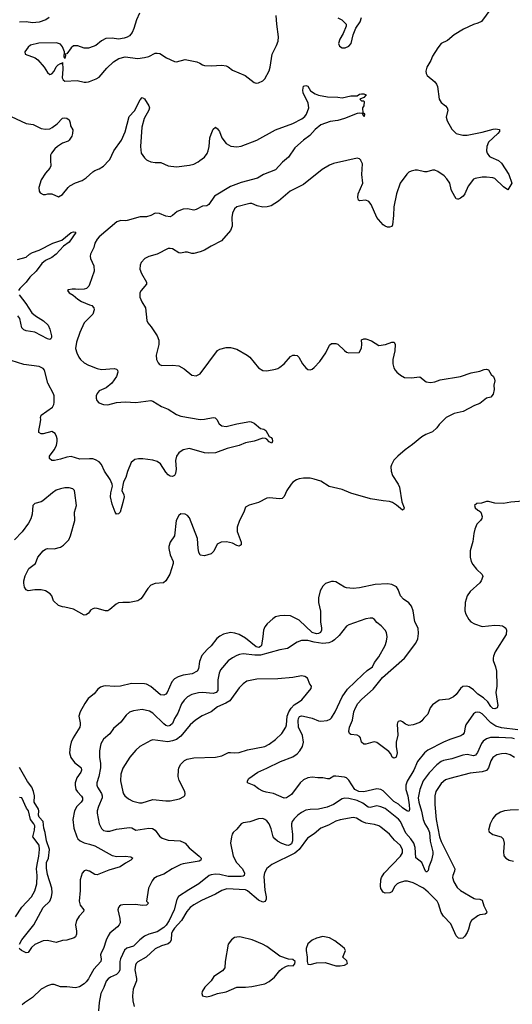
# Model space of a CAD drawing. Header units: inches. Extents: x 1834610 to 2027685, y 642842 to 774116.
# Tile 217 of 256: x 1889351 to 1893931, y 722151 to 731310. Entities that reach past the tile are written whole.
import ezdxf

# ---------------------------------------------------------------- set-up
doc = ezdxf.new("R2010")
doc.units = ezdxf.units.IN
doc.header["$MEASUREMENT"] = 0
for name, color, linetype in [('B8782', 7, 'Continuous'), ('B8783', 7, 'Continuous'), ('B8792', 7, 'Continuous'), ('B8793', 7, 'Continuous')]:
    doc.layers.add(name, color=color, linetype=linetype)

msp = doc.modelspace()

# ---------------------------------------------------------------- linework, layer by layer
at = {"layer": 'B8782', "color": 5}
for points, elevation in [([(1889637.2, 730000), (1889638.8, 729950), (1889631, 729930), (1889590, 729884), (1889550, 729822), (1889527.7, 729747.7), (1889530, 729714), (1889539.8, 729699.8), (1889570, 729684.7), (1889590, 729684.7), (1889611.6, 729691.6), (1889650, 729691.3), (1889710, 729662), (1889750, 729684.7), (1889801.2, 729750), (1889816.6, 729763.4), (1889870, 729794), (1889930, 729814), (1889950, 729825.5), (1889970, 729839.1), (1890000, 729867.8)], 560), ([(1889330, 729079.5), (1889410, 729100.7), (1889442.7, 729130), (1889470, 729144.4), (1889532.5, 729167.5), (1889657.2, 729230), (1889742.3, 729257.7), (1889830, 729330.4), (1889850, 729337.3), (1889870, 729334), (1889871, 729331), (1889810, 729241.6), (1889758, 729202), (1889690, 729129.5), (1889650, 729098), (1889590, 729069.7), (1889556.4, 729043.6), (1889503.1, 728970), (1889445.1, 728914.9), (1889410, 728869.7), (1889352, 728810), (1889340.3, 728790)], 540), ([(1890000, 728847.4), (1889994, 728830), (1889970.4, 728809.6), (1889950, 728803.7), (1889899, 728799), (1889870, 728804), (1889836.9, 728803.1), (1889803.6, 728796.4), (1889794, 728790), (1889812, 728770), (1889847.3, 728747.3), (1889891.3, 728710), (1889926, 728690), (1890000, 728658.7)], 560), ([(1889344.2, 728750), (1889407.6, 728670), (1889463.6, 728583.6), (1889496, 728556), (1889573, 728510), (1889615.5, 728470), (1889632.1, 728432.1), (1889646.8, 728370), (1889646, 728354), (1889638.8, 728341.2), (1889630, 728335.3), (1889610, 728342), (1889490, 728402), (1889410, 728416), (1889390, 728423.7), (1889370, 728444), (1889352, 728530), (1889334.6, 728554.6)], 540), ([(1890000, 728539.5), (1889950.3, 728489.7), (1889910, 728399), (1889879.3, 728310), (1889870.4, 728250), (1889880.4, 728210), (1889901.6, 728170), (1889916.3, 728150), (1889950, 728119.1), (1889990, 728096.3), (1890000, 728092.3)], 560), ([(1890000, 727223.6), (1889910, 727222), (1889830, 727246.6), (1889790, 727241.1), (1889730, 727221.1), (1889674, 727210), (1889648.7, 727210), (1889627.3, 727227.3), (1889627, 727250), (1889669.6, 727310), (1889691.3, 727350), (1889699.6, 727390), (1889698.4, 727410), (1889693.6, 727433.6), (1889679.5, 727459.5), (1889650, 727479), (1889570, 727457.2), (1889550, 727457.2), (1889529.2, 727470), (1889527.3, 727490), (1889541.3, 727550), (1889545.6, 727590), (1889542.9, 727610), (1889549.5, 727630), (1889654, 727706), (1889667.8, 727730), (1889671.2, 727750), (1889669.7, 727810), (1889664, 727830), (1889611.1, 727930), (1889581.6, 728050), (1889570, 728066.6), (1889530, 728083), (1889390, 728103.7), (1889270, 728139.8)], 560), ([(1890000, 725802.7), (1889990, 725789.3), (1889970, 725773.2), (1889950, 725769.2), (1889850, 725826), (1889770, 725846.6), (1889747.5, 725847.5), (1889710, 725861.2), (1889665.1, 725905.1), (1889649.5, 725949.5), (1889633.2, 725970), (1889590, 725996), (1889550, 726006), (1889490, 726006), (1889430, 725997.2), (1889410, 726005.2), (1889396, 726030), (1889389.5, 726069.5), (1889389.6, 726090.4), (1889402.9, 726137.1), (1889434.2, 726205.8), (1889497, 726250), (1889519, 726310), (1889569.6, 726370.4), (1889590, 726384.9), (1889610, 726390.7), (1889670, 726387.7), (1889730, 726402), (1889759.3, 726420.7), (1889806, 726470), (1889822.7, 726510), (1889863.7, 726650), (1889859.5, 726730), (1889879.5, 726790), (1889864, 726910), (1889859, 726930), (1889844.7, 726944.7), (1889810, 726956), (1889770, 726954.5), (1889730, 726947), (1889690, 726933.3), (1889655.5, 726910), (1889566.5, 726833.5), (1889550, 726824.2), (1889490, 726808), (1889473.4, 726790), (1889464.9, 726710), (1889453.3, 726666.7), (1889433.5, 726626.5), (1889374.2, 726545.8), (1889300.7, 726470)], 580), ([(1890000, 725004.8), (1889986.1, 724993.9), (1889954.9, 724950), (1889912.4, 724870), (1889901.7, 724830), (1889912.7, 724770), (1889914, 724750), (1889909.1, 724730), (1889846.4, 724630), (1889829.2, 724590), (1889819.7, 724550), (1889813.4, 724490), (1889825.1, 724445.1), (1889859.3, 724399.3), (1889916.9, 724356.9), (1889922.8, 724350), (1889926.4, 724330), (1889918, 724310), (1889882.5, 724257.5), (1889866.8, 724210), (1889865, 724190), (1889873.7, 724150), (1889887.2, 724127.2), (1889925.7, 724085.7), (1889934.7, 724070), (1889934.7, 724050), (1889921.1, 724030), (1889881.1, 723990), (1889860.2, 723950), (1889846, 723870), (1889852.9, 723790), (1889880.7, 723710), (1889892.2, 723690), (1889912.9, 723670), (1889950, 723654), (1890000, 723638.9)], 620), ([(1889349.4, 722709.4), (1889371.3, 722750), (1889483.1, 722890), (1889569.8, 723050), (1889629.8, 723110), (1889647.4, 723150), (1889653.7, 723190), (1889648.5, 723230), (1889610, 723357.6), (1889598.3, 723418.3), (1889601.1, 723470), (1889618.1, 723510), (1889627.7, 723590), (1889601.2, 723670), (1889587.7, 723747.7), (1889575.6, 723790), (1889569.9, 723849.9), (1889532.1, 723890), (1889526.8, 723910), (1889529.9, 723950), (1889525.6, 723965.6), (1889486.2, 724030), (1889488.4, 724090), (1889479.1, 724130), (1889463.2, 724170), (1889424, 724224), (1889350, 724352.1)], 620), ([(1889310, 722963.1), (1889370, 723052.9), (1889459.7, 723150), (1889490, 723204.9), (1889509.8, 723270.2), (1889511.8, 723348.2), (1889507.9, 723410), (1889511.6, 723450), (1889528.3, 723530), (1889533.9, 723590), (1889530.4, 723629.6), (1889473.4, 723710), (1889488, 723770), (1889491.2, 723810), (1889482.5, 723830), (1889450.8, 723870), (1889432.2, 723950), (1889415, 723975), (1889371.4, 724070), (1889350, 724074.1)], 640), ([(1890000, 723387.6), (1889996, 723390), (1889970, 723397.7), (1889950, 723392.4), (1889930, 723371.5), (1889912.9, 723310), (1889913, 723210), (1889903.7, 723110), (1889913.7, 723073.7), (1889947, 723030), (1889945.3, 723014.7), (1889902.4, 722970), (1889879.5, 722930), (1889870.3, 722890), (1889878.7, 722830), (1889877.6, 722802.4), (1889870, 722779), (1889858, 722770), (1889790, 722746), (1889750, 722742.7), (1889690, 722725.1), (1889610, 722745.4), (1889570, 722741.1), (1889490, 722707.8), (1889459.6, 722680.4), (1889430, 722634), (1889410, 722629.2), (1889368.7, 722650), (1889345.2, 722670)], 620), ([(1890000, 722405.9), (1889990, 722388.2), (1889970, 722360.5), (1889950, 722342), (1889906.6, 722313.4), (1889870, 722303), (1889790, 722314), (1889730, 722312.1), (1889670, 722334), (1889646.6, 722333.4), (1889610, 722323), (1889550.5, 722290), (1889470, 722215.1), (1889395, 722165), (1889374.2, 722145.8)], 640)]:
    msp.add_lwpolyline(points, dxfattribs=dict(at, elevation=elevation))
at = {"layer": 'B8783', "color": 5}
for points, elevation in [([(1889623, 731330), (1889592.7, 731310), (1889530, 731285.9), (1889470, 731282.5), (1889410, 731291.9), (1889350, 731286.8)], 560), ([(1890000, 731048.8), (1889990, 731045.1), (1889950, 731045.1), (1889890, 731066.6), (1889850, 731067), (1889830, 731049.3), (1889790, 730993.2), (1889774, 730990), (1889776.9, 730976.9), (1889770, 730948.7), (1889765.2, 730965.2), (1889767.8, 731010), (1889750, 731059.3), (1889730, 731083.6), (1889693.6, 731093.6), (1889528.1, 731091.9), (1889450, 731073.2), (1889430, 731054), (1889398.8, 731010), (1889401, 730990), (1889494.4, 730954.4), (1889518, 730938), (1889578.8, 730870), (1889610, 730818), (1889630, 730801), (1889650, 730807.3), (1889670, 730831), (1889689.7, 730870.3), (1889709.4, 730890), (1889730, 730902.8), (1889738, 730902), (1889750, 730912), (1889752.4, 730850), (1889746.4, 730770), (1889754.8, 730750), (1889770, 730739.1), (1889885.8, 730745.8), (1889950, 730730.4), (1889970, 730728.5), (1889990, 730732.7), (1890000, 730736.5)], 580), ([(1889224, 730430), (1889410, 730345.5), (1889474.9, 730334.9), (1889550, 730299.1), (1889590, 730290.5), (1889630, 730296.3), (1889651.5, 730308.5), (1889699.5, 730340.5), (1889750, 730394.8), (1889770, 730398.8), (1889790, 730394.8), (1889810, 730378), (1889821, 730350), (1889822, 730322), (1889844.7, 730284.7), (1889842.8, 730250), (1889834.4, 730225.6), (1889812, 730190), (1889799.9, 730180.1), (1889750, 730160.7), (1889700.7, 730130), (1889676.3, 730110), (1889646.4, 730070), (1889638, 730050), (1889636.3, 730030), (1889637.2, 730000)], 560)]:
    msp.add_lwpolyline(points, dxfattribs=dict(at, elevation=elevation))
at = {"layer": 'B8792', "color": 5}
for points, elevation in [([(1892393.7, 730000), (1892270, 729972.8), (1892230, 729955.8), (1892163.7, 729916.3), (1891990, 729778.5), (1891864.4, 729715.6), (1891757.1, 729622.9), (1891690, 729579.7), (1891651.5, 729568.5), (1891610, 729567.1), (1891557.8, 729577.8), (1891510, 729601.6), (1891490, 729601.6), (1891370, 729569.5), (1891348.2, 729550), (1891328.7, 729510), (1891324.2, 729470), (1891326.3, 729390), (1891312, 729350), (1891226.4, 729253.6), (1891130, 729204), (1891070, 729166.9), (1891030, 729149.7), (1890970, 729136.3), (1890950, 729135.6), (1890910, 729147), (1890890, 729147), (1890850, 729137), (1890830, 729142.9), (1890770, 729178), (1890750, 729183), (1890730, 729181.3), (1890630, 729129.7), (1890550, 729107.8), (1890514, 729090), (1890481.3, 729050), (1890471.9, 729028.1), (1890468.7, 728990), (1890482, 728950), (1890528.2, 728870), (1890528.2, 728850), (1890479.3, 728790), (1890468.2, 728770), (1890468.5, 728730), (1890486.6, 728686.6), (1890520.5, 728630), (1890532.8, 728512.8), (1890542, 728490), (1890573.3, 728453.3), (1890628.9, 728368.9), (1890643.7, 728330), (1890645.7, 728290), (1890620.4, 728190), (1890623.8, 728150), (1890638, 728118), (1890650, 728104), (1890672.7, 728092.7), (1890770, 728097), (1890830.2, 728090.2), (1890881, 728061), (1890950, 728002), (1890990, 727998), (1891030, 728017.3), (1891190, 728232.2), (1891210, 728246), (1891270, 728260.9), (1891310, 728261.7), (1891370, 728246), (1891465.5, 728190), (1891490.5, 728170), (1891570, 728070.8), (1891610, 728047.3), (1891650, 728044.9), (1891730, 728058.8), (1891750, 728066.8), (1891770, 728077.3), (1891809.3, 728110), (1891870, 728178), (1891890, 728188), (1891910, 728190.5), (1891930, 728186.8), (1891946.8, 728170), (1891978.8, 728110), (1892010, 728070.8), (1892030, 728054.8), (1892050, 728053.4), (1892070, 728059.1), (1892090, 728075.5), (1892141.6, 728130), (1892196.2, 728210), (1892230, 728281), (1892250, 728298.8), (1892290, 728298.8), (1892310, 728290.8), (1892370, 728231.3), (1892390, 728218), (1892410, 728211.3), (1892507.3, 728212.7), (1892530, 728254), (1892532.7, 728292.7), (1892529.3, 728330.7), (1892550, 728341), (1892570, 728340.7), (1892623, 728323), (1892690, 728280.7), (1892751.7, 728288.3), (1892810, 728310.6), (1892831.3, 728310), (1892842.8, 728290), (1892837.6, 728230), (1892821.3, 728150), (1892821.6, 728110), (1892830.4, 728070.4), (1892840.7, 728050), (1892858.8, 728030), (1892890, 728004), (1892930, 727982.8), (1892990, 727978.8), (1893070, 727986.8), (1893130, 727942.8), (1893170, 727934.8), (1893210, 727940.7), (1893261.2, 727958.8), (1893450, 727990.4), (1893550, 728024.4), (1893630, 728039.1), (1893670, 728054.8), (1893690, 728058), (1893710, 728052), (1893736, 728010), (1893754.8, 727990), (1893765.2, 727965.2), (1893767.7, 727950), (1893760.7, 727910), (1893764, 727870), (1893753, 727827), (1893730, 727799), (1893690, 727789.2), (1893630, 727740.9), (1893579.9, 727720.1), (1893475.1, 727664.9), (1893390, 727645.6), (1893314.8, 727610), (1893250, 727542.9), (1893227.9, 727512.1), (1893190, 727476.2), (1893127.7, 727452.3), (1893090, 727429.4), (1893003, 727357), (1892936.3, 727310), (1892865.5, 727250), (1892830, 727211.8), (1892806.5, 727170), (1892802.3, 727150), (1892805.7, 727110), (1892817, 727070), (1892868.7, 726990), (1892881.6, 726961.6), (1892904.5, 726824.5), (1892926, 726770), (1892923.6, 726756.4), (1892914, 726750), (1892910, 726749), (1892855.3, 726795.3), (1892817.6, 726817.6), (1892790, 726827.9), (1892730, 726833.2), (1892613.1, 726853.1), (1892430, 726904.7), (1892350, 726940.8), (1892228, 726968), (1892150, 727015.8), (1892090, 727036.9), (1892050, 727045.1), (1891990, 727045.1), (1891950, 727039.6), (1891924, 727030), (1891890, 727007), (1891874.9, 726990), (1891834.4, 726930), (1891810, 726873.2), (1891790, 726855.1), (1891768.1, 726851.9), (1891670, 726862.9), (1891650, 726858.4), (1891570, 726819.3), (1891484.5, 726795.5), (1891450, 726775.3), (1891434, 726730), (1891393, 726650), (1891372.1, 726587.9), (1891372, 726550), (1891410.3, 726450), (1891410, 726425.2), (1891390, 726412.7), (1891370, 726418), (1891330, 726439.6), (1891273.6, 726453.6), (1891224.7, 726450), (1891188.2, 726430), (1891154.2, 726365.8), (1891141, 726350), (1891130, 726342.7), (1891070, 726324), (1891030, 726329), (1891016, 726356), (1891009.6, 726389.6), (1891004.4, 726484.4), (1890930, 726677.2), (1890910, 726698), (1890890, 726709.2), (1890850, 726714), (1890830, 726698), (1890806.8, 726650), (1890790.6, 726510), (1890750.7, 726450), (1890737.3, 726410), (1890737.3, 726390), (1890750, 726332), (1890779.1, 726270), (1890778, 726250), (1890746.9, 726153.1), (1890710, 726089.3), (1890688.3, 726071.7), (1890610, 726064.5), (1890570, 726049.6), (1890540.5, 726019.5), (1890490, 725937.2), (1890477.6, 725922.4), (1890450, 725902.7), (1890372.7, 725887.3), (1890310, 725889.6), (1890270, 725884.2), (1890246.6, 725873.4), (1890190, 725822), (1890170, 725812.3), (1890149.6, 725809.6), (1890070, 725832.3), (1890050, 725834.5), (1890032, 725830), (1890010, 725816), (1890000, 725802.7)], 580), ([(1891813.6, 730000), (1891795.6, 729984.4), (1891730, 729913.6), (1891618.8, 729870), (1891563.1, 729836.9), (1891410, 729795.5), (1891310, 729757.2), (1891161.2, 729670), (1891110, 729591.3), (1891090, 729578.7), (1891050, 729575.6), (1890990, 729543.7), (1890970, 729539.5), (1890909.8, 729549.8), (1890870, 729547.4), (1890815.1, 729524.9), (1890772.8, 729487.2), (1890750, 729477.6), (1890710, 729481.6), (1890650, 729507), (1890610, 729509.4), (1890570, 729489.4), (1890530, 729477.2), (1890470, 729476), (1890350, 729440.7), (1890330, 729438.4), (1890290, 729443.6), (1890254, 729430), (1890088.5, 729290), (1890072, 729270), (1890050.3, 729230), (1890038.7, 729190), (1890010.4, 729130), (1890005.5, 729110), (1890008.3, 729088.3), (1890039.9, 729019.9), (1890042.4, 728970), (1890000, 728847.4)], 560), ([(1890000, 729867.8), (1890030, 729896.4), (1890050, 729908.4), (1890090, 729921.6), (1890130, 729948), (1890178.1, 730000)], 560), ([(1890542.7, 730000), (1890570, 729986.5), (1890610, 729980.3), (1890663.1, 729983.1), (1890730.4, 729950.4), (1890810, 729941.5), (1890930, 729955.6), (1890970, 729966.4), (1891011.4, 729988.6), (1891026.2, 730000)], 560), ([(1893803.4, 730000), (1893830, 729975.5), (1893899.3, 729870), (1893926.8, 729790), (1893890, 729726), (1893850, 729756), (1893770, 729831.8), (1893750, 729838.7), (1893690, 729846), (1893650, 729845.1), (1893586.7, 729833.3), (1893570, 729826), (1893519.2, 729760.8), (1893490.4, 729690), (1893475.5, 729670), (1893450, 729649.4), (1893430, 729639.3), (1893420.9, 729640.9), (1893410, 729644), (1893370, 729714), (1893362, 729730), (1893349.6, 729789.6), (1893323.7, 729830), (1893297.7, 729857.7), (1893239.3, 729899.3), (1893210, 729909.6), (1893190, 729909.6), (1893135.5, 729895.5), (1893114.8, 729894.8), (1893050, 729911.5), (1893028.7, 729911.3), (1892990, 729901.6), (1892970, 729891.6), (1892950, 729874), (1892889, 729790), (1892855.6, 729690), (1892828.9, 729570), (1892827, 729490), (1892818, 729402), (1892810, 729386), (1892790, 729380.7), (1892770, 729381.6), (1892748.3, 729388.3), (1892730, 729400.9), (1892685.6, 729450), (1892671.6, 729470), (1892617.4, 729590), (1892597.6, 729617.6), (1892570, 729631.3), (1892510, 729624), (1892502, 729630), (1892496, 729656), (1892497, 729690), (1892542, 729790), (1892532.3, 729870), (1892538, 729970), (1892523.9, 730000)], 580), ([(1890000, 728658.7), (1890020.7, 728650), (1890038.4, 728630), (1890042.6, 728610), (1890030, 728569.6), (1890000, 728539.5)], 560), ([(1890000, 728092.3), (1890070, 728064.4), (1890110, 728056.4), (1890230, 728064), (1890250, 728058.8), (1890258.8, 728050), (1890262, 728030), (1890250.4, 727990), (1890206.4, 727930), (1890154, 727886), (1890090, 727856.2), (1890070, 727833.2), (1890061.6, 727810), (1890063, 727790), (1890068.7, 727768.7), (1890087.3, 727747.3), (1890130.3, 727730.3), (1890170, 727727.7), (1890250, 727748.8), (1890330, 727755.3), (1890430, 727748.8), (1890570, 727767.7), (1890590, 727762), (1890670, 727712.4), (1890730, 727687.2), (1890810, 727638.7), (1890850, 727623.1), (1891029.6, 727590.4), (1891070, 727592.7), (1891150, 727610.8), (1891167.1, 727607.1), (1891182.8, 727590), (1891206.8, 727550), (1891230.5, 727530.5), (1891270, 727526), (1891370, 727551.7), (1891490, 727572.2), (1891502, 727570), (1891530, 727556.3), (1891590, 727506.8), (1891619.8, 727499.8), (1891638, 727490), (1891671.6, 727431.6), (1891690, 727422), (1891698, 727410), (1891702, 727390), (1891694, 727370), (1891670, 727382), (1891649.2, 727409.2), (1891635.3, 727415.3), (1891610, 727417.2), (1891530, 727389.5), (1891450, 727375.1), (1891390.8, 727350), (1891278.3, 727321.7), (1891170, 727281), (1891110, 727276.3), (1891070, 727279.9), (1890930, 727321), (1890870, 727308.4), (1890830, 727279.7), (1890808.9, 727250), (1890800.3, 727210), (1890806, 727130), (1890800.7, 727090), (1890790.7, 727069.3), (1890770, 727059.3), (1890750, 727062.9), (1890730, 727076.2), (1890710, 727099.5), (1890659.1, 727179.1), (1890630, 727200.4), (1890590, 727211.6), (1890494.5, 727225.5), (1890454.4, 727225.6), (1890422.6, 727217.4), (1890388.2, 727190), (1890353.4, 727106.6), (1890336, 727050), (1890314.3, 727010), (1890298.8, 726930), (1890319.3, 726890), (1890320.4, 726870), (1890310, 726818), (1890286, 726730), (1890270, 726714), (1890250, 726709), (1890237.2, 726730), (1890210, 726804), (1890195.4, 726870), (1890199.2, 726910), (1890212.9, 726970), (1890210.8, 726990), (1890192.2, 727032.2), (1890139, 727110), (1890111.6, 727171.6), (1890090, 727196.4), (1890056.1, 727216.1), (1890030, 727224.1), (1890000, 727223.6)], 560), ([(1894030, 726830.8), (1893918.3, 726821.7), (1893849.5, 726809.5), (1893770, 726812.3), (1893710, 726828.7), (1893690, 726828.7), (1893646, 726814), (1893602, 726810), (1893581, 726790), (1893586, 726770), (1893610, 726746.8), (1893622.8, 726742.8), (1893638, 726730), (1893650.5, 726689.5), (1893646.8, 726670), (1893634, 726650), (1893601.7, 726618.3), (1893582.3, 726570), (1893572.4, 726530), (1893565.1, 726454.9), (1893538, 726370), (1893538, 726310), (1893548.5, 726270), (1893563, 726243), (1893597.2, 726197.2), (1893650.3, 726150.3), (1893657.1, 726130), (1893643.1, 726090), (1893628.5, 726070), (1893540.4, 725990), (1893512.2, 725950), (1893494.3, 725890), (1893490.2, 725810), (1893498.7, 725778.7), (1893525.7, 725730), (1893544.2, 725710), (1893578.4, 725690), (1893650, 725665.6), (1893770, 725678.5), (1893815.4, 725675.4), (1893841, 725670), (1893859.6, 725659.6), (1893870.5, 725650), (1893878, 725630), (1893872.7, 725590), (1893772.4, 725430), (1893755.8, 725390), (1893752.4, 725370), (1893754.4, 725350), (1893776.4, 725290), (1893783.8, 725250), (1893788.4, 725110), (1893779.1, 725050), (1893795.5, 724930), (1893790.7, 724910), (1893770, 724898), (1893750, 724902.9), (1893730, 724922), (1893703.1, 724963.1), (1893662.8, 725002.8), (1893610, 725036.4), (1893570, 725076.4), (1893530, 725104.2), (1893508.3, 725111.7), (1893470, 725106.6), (1893450.7, 725090), (1893410, 725032.7), (1893382.8, 725010), (1893342, 724990), (1893250, 724979.5), (1893190, 724936.2), (1893168.7, 724910), (1893144.4, 724850), (1893107.5, 724812.5), (1893090, 724786.6), (1893070, 724772), (1893010, 724749.4), (1892970, 724744.5), (1892936.6, 724756.6), (1892910, 724779), (1892890, 724789), (1892870, 724782), (1892862.8, 724770), (1892862, 724758), (1892865.9, 724654.1), (1892850.4, 724590), (1892850.4, 724550.4), (1892861, 724490), (1892850.8, 724450), (1892837.3, 724442.7), (1892830, 724441.2), (1892815.3, 724450), (1892801.6, 724481.6), (1892782.3, 724502.3), (1892670, 724586), (1892650, 724592), (1892634, 724590), (1892570.4, 724569.6), (1892549.6, 724569.6), (1892527.8, 724587.8), (1892518.4, 724630), (1892510, 724640.9), (1892490, 724653.6), (1892430, 724660.7), (1892416, 724670), (1892409.6, 724689.6), (1892415.8, 724730), (1892445, 724795), (1892458, 724870), (1892472.9, 724910), (1892495.3, 724950), (1892533.1, 724990), (1892636.6, 725083.4), (1892723.2, 725190), (1892927.3, 725370), (1893034, 725510), (1893053.3, 725550), (1893059.1, 725600.9), (1893056.5, 725650), (1893025.8, 725710), (1893010.6, 725810), (1892993.4, 725853.4), (1892970, 725884), (1892920.2, 725920.2), (1892891.1, 725950), (1892869.7, 726010), (1892854.7, 726034.7), (1892810, 726056.9), (1892770, 726061.1), (1892654.5, 726054.5), (1892510, 726024), (1892450, 726019.7), (1892390, 726026), (1892370, 726032.6), (1892290, 726080.7), (1892270, 726085.1), (1892250, 726085.1), (1892194.4, 726065.6), (1892170, 726041.2), (1892143.4, 725996.6), (1892128.2, 725931.8), (1892128.4, 725890), (1892147.1, 725807.1), (1892149, 725710), (1892157.4, 725650), (1892155.9, 725630), (1892147.1, 725610), (1892130, 725599.2), (1892110, 725596), (1892070, 725609), (1891950, 725725.2), (1891870, 725763.8), (1891811.4, 725768.6), (1891770, 725765.4), (1891730, 725754), (1891703.2, 725736.8), (1891650.4, 725690), (1891630, 725660.9), (1891616.5, 725630), (1891612.6, 725572.6), (1891597.5, 725490), (1891590, 725477.7), (1891575.3, 725470), (1891550, 725476.9), (1891450, 725557.7), (1891390, 725589.8), (1891350, 725603.9), (1891310, 725608.5), (1891247.1, 725592.9), (1891210, 725574.7), (1891185.1, 725554.9), (1891130, 725485.6), (1891092.2, 725450), (1891044.7, 725395.3), (1891021.6, 725338.4), (1891013.1, 725270), (1890999.5, 725250), (1890954.1, 725225.9), (1890870, 725211.7), (1890823.9, 725196.1), (1890790, 725177.4), (1890765.2, 725150), (1890722.6, 725050), (1890710, 725036.1), (1890690, 725025.9), (1890659.6, 725030), (1890570, 725108.5), (1890530, 725128.6), (1890510, 725132.3), (1890390, 725135.1), (1890288.8, 725111.2), (1890230, 725106.9), (1890150, 725112.8), (1890129, 725111), (1890100.5, 725099.5), (1890077.5, 725082.5), (1890042, 725038), (1890000, 725004.8)], 620), ([(1893982.9, 724702.9), (1893830, 724723.1), (1893778.5, 724738.5), (1893730.2, 724770.2), (1893650, 724851.5), (1893630, 724863.8), (1893610, 724868.6), (1893590, 724865.1), (1893570, 724851.3), (1893500.4, 724750), (1893492.2, 724730), (1893482.9, 724677.1), (1893470, 724660.5), (1893451, 724649), (1893350, 724615.3), (1893292.4, 724590), (1893146.7, 724513.3), (1893114.4, 724490), (1893050, 724408.5), (1893015.4, 724330), (1892954.8, 724225.2), (1892940.1, 724190), (1892941, 724150), (1892958.2, 724090), (1892973.6, 724006.4), (1892976.7, 723963.3), (1892970, 723944.2), (1892950, 723949.8), (1892910, 723978.9), (1892873.7, 724013.7), (1892830, 724037.3), (1892730, 724136), (1892710, 724149.9), (1892670, 724154.3), (1892551.8, 724128.2), (1892505.1, 724130), (1892466, 724150), (1892410, 724236.2), (1892390, 724256.2), (1892370, 724263.6), (1892290, 724273), (1892271.4, 724271.4), (1892230, 724249.6), (1892212.2, 724247.8), (1892170, 724258.7), (1892123.4, 724256.6), (1892070, 724263), (1892030, 724256.9), (1891990, 724237.6), (1891957.1, 724210), (1891876.7, 724103.3), (1891830, 724071.6), (1891810, 724068.7), (1891710, 724112.3), (1891643.3, 724123.3), (1891610, 724134.5), (1891570, 724155.1), (1891530, 724186), (1891468.7, 724210), (1891468.7, 724230), (1891482, 724250), (1891564, 724310), (1891650, 724346), (1891775.1, 724410), (1891890, 724452.3), (1891930, 724481.3), (1891956, 724510), (1891981, 724550), (1891990.8, 724590), (1891979.1, 724650), (1891943.4, 724730), (1891940.9, 724790), (1891944.2, 724810), (1891953.2, 724826.8), (1891970, 724834.6), (1891990, 724832.6), (1892071.1, 724811.1), (1892130, 724787.3), (1892150, 724783.6), (1892209.8, 724790.2), (1892236.6, 724803.4), (1892250, 724814.4), (1892285.4, 724870), (1892349.7, 725010), (1892397.1, 725082.9), (1892540.4, 725219.6), (1892582.8, 725257.2), (1892630, 725290.3), (1892650.5, 725329.5), (1892690, 725383.8), (1892749.7, 725490), (1892762.4, 725530), (1892767.3, 725570), (1892760.9, 725610), (1892749.3, 725630), (1892713.2, 725670), (1892670, 725701.2), (1892649.2, 725730), (1892630, 725742), (1892610, 725742.9), (1892570, 725735.6), (1892410, 725680.5), (1892390, 725667), (1892320, 725580), (1892279, 725541), (1892255.2, 725524.8), (1892226.6, 725513.4), (1892170, 725505.9), (1892090, 725518.1), (1892030, 725533.7), (1891970, 725533.8), (1891930, 725519.7), (1891839.4, 725460.6), (1891770, 725447.4), (1891590, 725397.5), (1891537.3, 725397.3), (1891430, 725410.8), (1891394.7, 725405.3), (1891370, 725395.6), (1891330, 725374.2), (1891290, 725344.8), (1891217.8, 725262.2), (1891204.2, 725230), (1891191.9, 725170), (1891192.5, 725070), (1891178.5, 725050), (1891150, 725042), (1891050, 725050.8), (1891012.8, 725047.2), (1890950, 725031.9), (1890910, 725012.1), (1890878.9, 724981.1), (1890854.5, 724945.5), (1890820.9, 724859.1), (1890789.7, 724810.3), (1890770, 724762.2), (1890750, 724743.9), (1890730, 724739.5), (1890710, 724744.9), (1890690, 724758.3), (1890590, 724859.8), (1890558.1, 724878.1), (1890490, 724893.7), (1890410, 724881.7), (1890372.4, 724867.6), (1890341.1, 724838.9), (1890290, 724775.1), (1890223.4, 724716.6), (1890190, 724667.8), (1890130, 724617.6), (1890104.8, 724575.2), (1890091.5, 724508.5), (1890092.4, 724450), (1890103.2, 724390), (1890102.9, 724350), (1890085.6, 724270), (1890066.9, 724210), (1890066.9, 724190), (1890073.2, 724170), (1890110.7, 724110.7), (1890117.8, 724090), (1890117.1, 724070), (1890084.2, 723990), (1890072.4, 723950), (1890071.3, 723930), (1890090.2, 723830), (1890110, 723784.9), (1890130, 723766.5), (1890161.1, 723761.1), (1890190, 723762.7), (1890250, 723778.7), (1890370, 723795.8), (1890393.6, 723793.6), (1890430, 723770.5), (1890550, 723789), (1890584.8, 723784.8), (1890609.2, 723769.2), (1890650, 723714), (1890676.2, 723696.2), (1890730, 723679), (1890842, 723670), (1890877.3, 723657.3), (1890890, 723648.2), (1890925.9, 723605.9), (1891020.4, 723530), (1891037.1, 723510), (1891036.7, 723503.3), (1891035.5, 723490), (1891018.7, 723481.3), (1890870, 723458.5), (1890850, 723451), (1890767.7, 723412.3), (1890690, 723360.5), (1890630, 723340.7), (1890599, 723321), (1890582, 723298), (1890548.4, 723230), (1890530.9, 723110.9), (1890546.8, 723090), (1890530, 723073.2), (1890490, 723068.3), (1890430, 723078.9), (1890310, 723075.6), (1890290, 723071.8), (1890277.1, 723062.9), (1890267.7, 723050), (1890263.8, 723030), (1890283.1, 722950), (1890283.8, 722910), (1890274.9, 722890), (1890259.3, 722870), (1890190, 722811.5), (1890173.4, 722786.6), (1890153.9, 722746.1), (1890129.3, 722670.7), (1890107, 722630), (1890103.1, 722610), (1890108.8, 722570), (1890105.7, 722550), (1890041.1, 722478.9), (1890000, 722405.9)], 640), ([(1893950, 724620.3), (1893930, 724625.4), (1893806.6, 724633.4), (1893728.6, 724631.4), (1893690, 724620.9), (1893660.5, 724599.5), (1893644.2, 724575.8), (1893606.9, 724493.1), (1893590, 724467.6), (1893570, 724462.3), (1893510, 724473), (1893470, 724468.2), (1893370, 724435.2), (1893290, 724418.9), (1893268.8, 724410), (1893230, 724378), (1893157.5, 724302.5), (1893102.5, 724230), (1893070.1, 724149.9), (1893057.3, 724070), (1893061.2, 724030), (1893086.1, 723946.1), (1893102.3, 723870), (1893117.3, 723830), (1893150, 723778.5), (1893161.8, 723750), (1893168, 723668), (1893192.1, 723570), (1893192.1, 723547.9), (1893178.4, 723490), (1893156.1, 723430), (1893150, 723395.3), (1893136.7, 723383.3), (1893130, 723381.6), (1893124, 723390), (1893088.6, 723468.6), (1893032.9, 723512.9), (1893027.4, 723610), (1893016.4, 723650), (1892988, 723690), (1892941.9, 723741.9), (1892892.5, 723852.5), (1892873.9, 723873.9), (1892750, 723971.2), (1892710, 723989.1), (1892670, 723995.4), (1892610, 723982.3), (1892590, 723986), (1892542.3, 724022.3), (1892490, 724045.6), (1892410, 724063.8), (1892370, 724067.2), (1892350, 724062.2), (1892270, 724010.6), (1892210, 723983.9), (1892130, 723966.8), (1892050, 723963.8), (1892010, 723955.5), (1891970, 723935.3), (1891936.1, 723910), (1891903.1, 723876.9), (1891883.9, 723850), (1891877, 723830), (1891877, 723810), (1891886.8, 723730), (1891886.7, 723670), (1891876.5, 723643.5), (1891870, 723636.3), (1891850, 723629.1), (1891830, 723630.4), (1891786.8, 723646.8), (1891748.7, 723668.7), (1891722.7, 723690), (1891708.9, 723710), (1891690, 723783.7), (1891671.2, 723828.8), (1891650, 723857.7), (1891631.2, 723871.2), (1891610, 723877.8), (1891570, 723876.2), (1891490, 723847.8), (1891430, 723837.6), (1891410, 723829.4), (1891370, 723779.3), (1891336, 723750), (1891325.8, 723734.2), (1891318.8, 723710), (1891310.8, 723650), (1891335.3, 723530), (1891366.9, 723470), (1891423.2, 723410), (1891440.2, 723370), (1891438.7, 723350), (1891430, 723343.5), (1891410, 723339.3), (1891290, 723338.2), (1891210, 723358.8), (1891170, 723361.1), (1891130, 723355.7), (1891112.4, 723347.6), (1891017.6, 723270), (1890923.1, 723216.9), (1890827.8, 723152.2), (1890813.1, 723126.9), (1890788.4, 723030), (1890741.5, 722930), (1890712.6, 722887.4), (1890690, 722866.2), (1890630, 722825.3), (1890550, 722801.6), (1890510, 722782.9), (1890468.6, 722751.4), (1890410, 722692.9), (1890347.8, 722672.2), (1890326.1, 722653.9), (1890287.3, 722572.7), (1890282.3, 722550), (1890280.5, 722470), (1890273.4, 722450), (1890250, 722427.4), (1890195.8, 722404.2), (1890171.8, 722388.2), (1890155.3, 722364.7), (1890134.1, 722305.9), (1890105, 722250), (1890088.1, 722168.1), (1890084.2, 722090)], 660), ([(1893950, 724446.8), (1893910, 724470.7), (1893870, 724483.5), (1893830, 724481.6), (1893788.7, 724471.3), (1893750, 724446.3), (1893730, 724414.5), (1893710.1, 724350), (1893690, 724327.1), (1893650, 724313.9), (1893539.6, 724300.4), (1893350, 724252), (1893310, 724237.3), (1893270, 724205.6), (1893220.9, 724130), (1893209.2, 724090), (1893210.2, 724009.8), (1893224.4, 723870), (1893253.4, 723710), (1893270, 723664), (1893397.4, 723410), (1893394.3, 723390), (1893378.5, 723350), (1893376.5, 723330), (1893387.5, 723290), (1893418.4, 723238.4), (1893450, 723210.1), (1893575.9, 723135.9), (1893590, 723130.2), (1893630, 723128.5), (1893650, 723120.5), (1893666, 723066), (1893694, 723010), (1893690, 722999.3), (1893678.8, 722990), (1893630, 722982.4), (1893610, 722974.5), (1893552, 722930), (1893538.3, 722910), (1893524.1, 722850), (1893510, 722819.1), (1893490, 722784.7), (1893470, 722767.1), (1893450, 722762.4), (1893430, 722767), (1893410, 722788.7), (1893359.7, 722899.7), (1893292.1, 722970), (1893270, 723005.3), (1893244.4, 723084.4), (1893231.2, 723111.2), (1893150, 723192.5), (1893105.4, 723230), (1893010, 723280.7), (1892956.5, 723296.5), (1892930, 723295.9), (1892879.6, 723280.4), (1892860.3, 723270), (1892840.2, 723250), (1892810, 723198.4), (1892793.4, 723186.6), (1892750, 723183.9), (1892730, 723193), (1892710, 723227.3), (1892706.4, 723250), (1892708.7, 723310), (1892714, 723330), (1892739.4, 723370), (1892892.3, 723530), (1892910, 723558.8), (1892910.6, 723590.6), (1892889.7, 723630), (1892837.2, 723677.2), (1892790, 723734), (1892710, 723798.5), (1892690, 723810.8), (1892650, 723824.1), (1892570, 723834.3), (1892531.6, 723851.6), (1892483.4, 723883.4), (1892450, 723889.8), (1892330, 723866.4), (1892290, 723854.2), (1892222.7, 723817.3), (1892150.9, 723789.1), (1892090, 723735.1), (1892025.4, 723694.6), (1891949, 723591), (1891928.7, 723571.3), (1891910, 723558.1), (1891695.5, 723450), (1891650, 723413.3), (1891627.4, 723372.6), (1891621.8, 723338.2), (1891628.7, 723211.3), (1891642.3, 723150), (1891642.4, 723130), (1891631.9, 723108.1), (1891610, 723102.2), (1891570, 723118.6), (1891470, 723204.8), (1891450, 723214.8), (1891276.3, 723223.7), (1891230, 723210.7), (1891170, 723174.7), (1891042.5, 723117.5), (1890970, 723076.3), (1890936, 723050), (1890905.8, 723014.2), (1890855.8, 722930), (1890790, 722858.7), (1890771.3, 722830), (1890763.6, 722810), (1890758.3, 722750), (1890750, 722728.9), (1890730, 722714.5), (1890670, 722694.3), (1890610, 722666.6), (1890525.7, 722590), (1890450, 722544.8), (1890434.4, 722530), (1890425.9, 722514.1), (1890421.5, 722470), (1890436.9, 722390), (1890436.9, 722370), (1890406.7, 722290), (1890399.5, 722230), (1890402.9, 722182.9), (1890415.3, 722130)], 680), ([(1893990, 723959.1), (1893910, 723957.7), (1893858, 723950), (1893821.1, 723938.9), (1893775.5, 723910), (1893750, 723879.3), (1893723.8, 723830), (1893710.7, 723770.7), (1893716.3, 723756.3), (1893750.4, 723730.4), (1893828.9, 723708.9), (1893846.4, 723690), (1893856.5, 723650), (1893848.8, 723568.8), (1893852.5, 723532.5), (1893870.7, 723510), (1893901, 723490), (1893940.7, 723480.7)], 720), ([(1890000, 723638.9), (1890050, 723623.8), (1890210, 723535.2), (1890254.3, 723525.7), (1890330, 723527.4), (1890383, 723523), (1890402.8, 723510), (1890384.9, 723490), (1890335.2, 723464.8), (1890283.8, 723430), (1890180.7, 723399.3), (1890070, 723355.6), (1890050, 723357.6), (1890000, 723387.6)], 620)]:
    msp.add_lwpolyline(points, dxfattribs=dict(at, elevation=elevation))
for points, elevation in [([(1891970, 725207), (1891890, 725189.6), (1891750, 725178.9), (1891556.1, 725176.1), (1891464.1, 725155.9), (1891427.1, 725132.9), (1891390, 725094), (1891305.6, 724974.4), (1891268.4, 724951.6), (1891190, 724919.3), (1891130, 724872.9), (1891046.4, 724833.6), (1890985.5, 724794.5), (1890935.6, 724750), (1890850, 724645.1), (1890810, 724615.1), (1890770, 724600.5), (1890727.3, 724592.7), (1890588.9, 724611.1), (1890570, 724605.1), (1890467.3, 724550), (1890430, 724514.5), (1890374.4, 724450), (1890310, 724346.6), (1890290.3, 724290), (1890289, 724230), (1890308.3, 724128.3), (1890314.6, 724110), (1890329.2, 724089.2), (1890363.1, 724063.1), (1890401.6, 724041.6), (1890465.3, 724025.3), (1890490, 724025.7), (1890590, 724056.4), (1890710, 724043.1), (1890750, 724043.8), (1890837.5, 724062.5), (1890877.5, 724082.5), (1890886, 724094), (1890889.3, 724110), (1890886.6, 724130), (1890834, 724234), (1890825.5, 724270), (1890826, 724330), (1890829.1, 724350.9), (1890850, 724385.7), (1890882.7, 724417.3), (1890907.7, 724432.3), (1890970, 724444.7), (1891170.6, 724449.4), (1891230, 724463.2), (1891291.7, 724491.7), (1891310, 724494.6), (1891350, 724489), (1891390, 724494), (1891470, 724518.3), (1891630, 724550.2), (1891670.7, 724569.3), (1891730, 724614), (1891786.6, 724670), (1891825.6, 724730), (1891831.4, 724750), (1891839, 724830), (1891853.4, 724870), (1891873.5, 724906.5), (1891903.2, 724936.8), (1891953.8, 724966.2), (1891975.5, 724984.5), (1892060.9, 725090), (1892065.2, 725110), (1892049, 725130), (1892026, 725186), (1892000.9, 725200.9)], 660), ([(1891390, 722777.4), (1891348.8, 722771.2), (1891320.7, 722750), (1891290.5, 722709.5), (1891262.4, 722550), (1891259.1, 722490), (1891237.4, 722462.6), (1891155.8, 722410), (1891130.3, 722369.7), (1891073.4, 722310), (1891047.3, 722270), (1891044, 722250), (1891051.3, 722230), (1891090, 722220.4), (1891130, 722228.4), (1891190, 722250.4), (1891270, 722266.3), (1891370, 722310.4), (1891450, 722308.9), (1891510, 722316), (1891630, 722341.5), (1891670, 722363.6), (1891718.5, 722401.5), (1891770, 722466.4), (1891790, 722484.9), (1891830, 722506), (1891850, 722510.7), (1891893.2, 722510), (1891910, 722526.8), (1891911.9, 722550), (1891890, 722567.3), (1891850, 722569.3), (1891770, 722597.4), (1891650, 722686.9), (1891609.3, 722710), (1891512.7, 722750), (1891410, 722775.8)], 720), ([(1892170, 722782.7), (1892110, 722766), (1892070, 722746), (1892030, 722712.3), (1892014.6, 722670), (1892013.8, 722650), (1892024.7, 722590), (1892024.2, 722550), (1892030, 722523.8), (1892050, 722519.5), (1892110, 722536.9), (1892190, 722540.3), (1892290, 722507), (1892330, 722508.9), (1892370, 722515.3), (1892399.5, 722530), (1892393.6, 722553.6), (1892356, 722590), (1892381.2, 722650), (1892369.2, 722670), (1892350, 722689.2), (1892282, 722742), (1892230, 722769.4)], 720)]:
    msp.add_lwpolyline(points, close=True, dxfattribs=dict(at, elevation=elevation))
at = {"layer": 'B8793', "color": 5}
for points, elevation in [([(1893731, 731410), (1893645.2, 731294.8), (1893610, 731277.2), (1893570, 731266), (1893478.8, 731221.2), (1893390, 731168.3), (1893330, 731118), (1893268.7, 731090), (1893237.6, 731050), (1893190.4, 730970), (1893174.9, 730930), (1893137.1, 730870), (1893128, 730830), (1893130.6, 730810), (1893140.7, 730790), (1893212.1, 730732.1), (1893227.7, 730710), (1893234.9, 730690), (1893250.6, 730570), (1893270, 730540.7), (1893310.7, 730510), (1893324.9, 730490), (1893330.6, 730470), (1893317.5, 730402.5), (1893324.4, 730370), (1893370, 730290.6), (1893410, 730250.5), (1893470, 730234.9), (1893510, 730234.9), (1893650, 730263.9), (1893752, 730292), (1893775.1, 730295.1), (1893811.3, 730290), (1893810.7, 730270), (1893796.3, 730250), (1893710.3, 730169.7), (1893695.5, 730130), (1893690.6, 730090), (1893696.3, 730070), (1893719, 730039), (1893731, 730030), (1893801.7, 730001.7), (1893803.4, 730000)], 580), ([(1890463.1, 731370), (1890437.1, 731310), (1890412.3, 731227.7), (1890396.3, 731190), (1890370, 731161.2), (1890350, 731149.2), (1890321.4, 731138.6), (1890270, 731129.3), (1890210, 731139.5), (1890150, 731134.5), (1890110, 731112.3), (1890058, 731070), (1890000, 731048.8)], 580), ([(1890000, 730736.5), (1890060.5, 730759.5), (1890090, 730777.1), (1890161.7, 730858.3), (1890222.9, 730917.1), (1890271, 730949), (1890330, 730964.4), (1890450, 730950.4), (1890510, 730957.6), (1890550, 730967.4), (1890610, 730997.6), (1890630, 731000.4), (1890654.4, 730994.4), (1890715.1, 730955.1), (1890790, 730922.4), (1890810, 730919.5), (1890890, 730938.5), (1890997.4, 730917.4), (1891026.7, 730906.7), (1891050, 730890.7), (1891070, 730885.5), (1891130, 730882), (1891230, 730888.5), (1891270, 730882.4), (1891290, 730872.7), (1891330, 730841.3), (1891446.8, 730790), (1891530, 730726), (1891550, 730718.8), (1891570, 730722.8), (1891610, 730741), (1891630, 730761), (1891670, 730836), (1891679.7, 730870), (1891699.1, 730990), (1891739.8, 731070), (1891754.3, 731110), (1891755.8, 731150), (1891740.6, 731270), (1891736.2, 731350)], 580), ([(1892310, 731327.3), (1892344.7, 731310), (1892366, 731290), (1892384.7, 731270), (1892386, 731250), (1892357.5, 731182.5), (1892327.3, 731130), (1892316, 731090), (1892324.5, 731064.5), (1892348, 731048), (1892378, 731050), (1892410, 731064), (1892432.7, 731090), (1892452.3, 731170), (1892476, 731230), (1892517, 731290), (1892530, 731332)], 580), ([(1891026.2, 730000), (1891068, 730032), (1891093.7, 730066.3), (1891104, 730090), (1891112.8, 730130), (1891119.7, 730210), (1891130, 730246), (1891150, 730291.3), (1891170, 730310.8), (1891190, 730294.8), (1891207.3, 730270), (1891230.4, 730210), (1891270, 730159.1), (1891315.1, 730135.1), (1891370, 730126), (1891410, 730134.9), (1891556, 730190), (1891730, 730286.4), (1891890, 730346), (1891972.5, 730387.5), (1892001.1, 730410), (1892017.7, 730430), (1892039.6, 730490), (1892034.3, 730534.3), (1891985.1, 730630), (1891984.1, 730655.9), (1891990, 730691.3), (1892010, 730698), (1892030, 730691.3), (1892054.8, 730650), (1892099.5, 730619.5), (1892128.6, 730608.6), (1892212.3, 730592.3), (1892310, 730590.4), (1892350, 730582.8), (1892430, 730600.7), (1892490, 730602), (1892510, 730616), (1892530, 730622), (1892550, 730622), (1892571.6, 730611.6), (1892550, 730586), (1892514, 730570), (1892530, 730554), (1892550, 730554), (1892554, 730550), (1892552, 730510), (1892538, 730490), (1892542, 730442), (1892550, 730442), (1892558, 730430), (1892554, 730410), (1892549.5, 730409.5), (1892538, 730438), (1892510, 730441.2), (1892490, 730438), (1892369.7, 730389.7), (1892310, 730372.6), (1892237, 730363), (1892150, 730331.1), (1892098, 730290), (1892047.6, 730232.4), (1891988.2, 730190), (1891910, 730117.4), (1891849.1, 730030.9), (1891813.6, 730000)], 560), ([(1890178.1, 730000), (1890187.3, 730010), (1890225.4, 730090), (1890298.5, 730190), (1890331.5, 730268.5), (1890369.8, 730410.2), (1890418.2, 730461.8), (1890470, 730566), (1890490, 730587.3), (1890510, 730574), (1890550.5, 730510), (1890556.4, 730490), (1890552.2, 730470), (1890508.8, 730391.2), (1890487.3, 730310), (1890473.6, 730130), (1890480.2, 730070), (1890510, 730024.2), (1890530, 730006.3), (1890542.7, 730000)], 560), ([(1892523.9, 730000), (1892522.7, 730002.7), (1892510, 730015.3), (1892490, 730021.2), (1892393.7, 730000)], 580)]:
    msp.add_lwpolyline(points, dxfattribs=dict(at, elevation=elevation))

doc.saveas('drawing.dxf')
